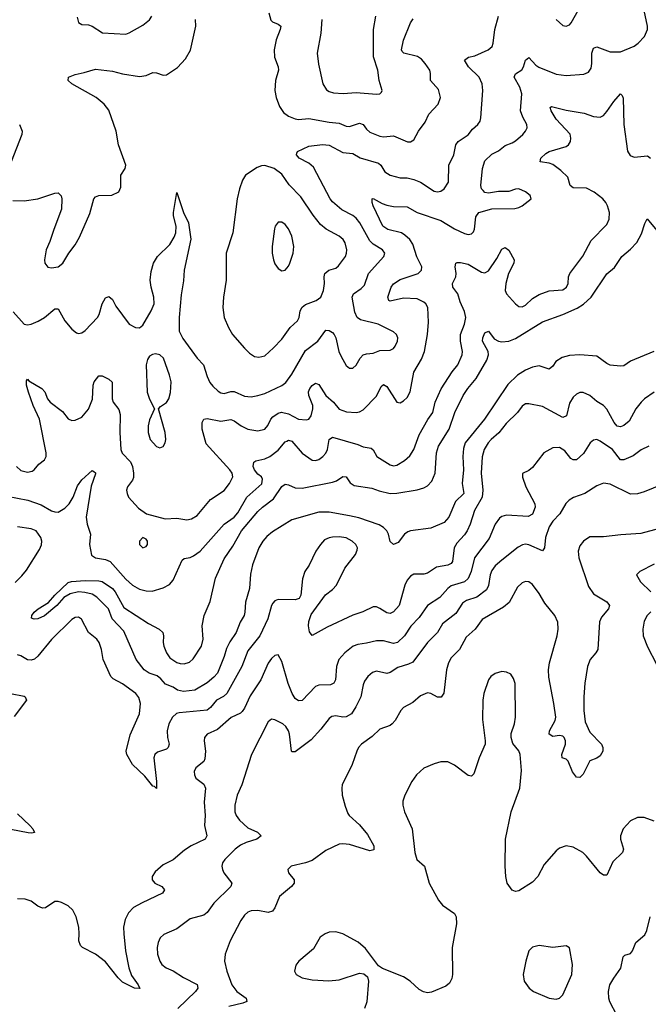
# Model space of a CAD drawing. Header units: inches. Extents: x 884691 to 1028259, y 526745 to 653629.
# Tile 149 of 241: x 994083 to 997794, y 570834 to 576649. Entities that reach past the tile are written whole.
import ezdxf

# ---------------------------------------------------------------- set-up
doc = ezdxf.new("R2010")
doc.units = ezdxf.units.IN
doc.header["$MEASUREMENT"] = 0
doc.layers.add('A9597', color=7, linetype='Continuous')

msp = doc.modelspace()

# ---------------------------------------------------------------- linework, layer by layer
at = {"layer": 'A9597', "color": 6}
for points, elevation in [([(994064.4, 574010), (994090, 573987.2), (994130, 573976.4), (994157.5, 573982.5), (994169.3, 573990.7), (994195.8, 574024.2), (994229.9, 574050.1), (994238.9, 574070), (994239.1, 574090), (994199.5, 574290), (994163.5, 574370), (994134.6, 574450), (994124, 574490), (994123, 574517), (994130, 574525.8), (994136.1, 574516.1), (994214.4, 574470), (994230.9, 574450.9), (994247.3, 574410), (994263.9, 574390), (994335.4, 574335.4), (994370, 574291.9), (994390, 574282.3), (994410, 574282.8), (994450, 574300.8), (994490, 574349.3), (994512.3, 574407.7), (994516.8, 574490), (994522.9, 574510), (994550, 574545.1), (994570, 574546.5), (994610, 574526.2), (994628.4, 574508.4), (994628.5, 574410), (994635.5, 574390), (994667.5, 574347.5), (994677.2, 574317.2), (994674.6, 574210), (994680.1, 574110), (994688.7, 574088.7), (994737, 574037), (994749.2, 574009.2), (994755.6, 573970), (994754.6, 573945.4), (994749.1, 573930), (994718.8, 573890), (994713.6, 573870), (994716.6, 573850), (994726.3, 573830), (994783.6, 573763.6), (994831.1, 573731.1), (994942, 573702), (995010, 573705.6), (995070, 573696), (995097.9, 573702.1), (995130, 573721.6), (995210, 573816.1), (995290, 573867.7), (995321.8, 573910), (995340.7, 573950), (995337, 573970), (995323.5, 573990), (995184.2, 574144.2), (995161.3, 574230), (995160.9, 574270), (995170.2, 574289.8), (995190, 574294.3), (995270, 574277.2), (995330, 574286.9), (995350, 574280.5), (995390, 574250.9), (995430, 574229.8), (995490, 574219.8), (995530.1, 574229.9), (995547.3, 574252.7), (995565.3, 574290), (995577.2, 574302.8), (995610, 574325.6), (995629.5, 574330.5), (995670, 574321.1), (995730, 574289.2), (995775.1, 574284.9), (995790, 574290.4), (995804.3, 574310), (995814.5, 574350), (995813.1, 574370), (995790.1, 574430), (995788.3, 574451.7), (995795.4, 574470), (995810, 574489.1), (995830, 574503.2), (995850, 574494.4), (995890.3, 574430.3), (995935, 574390), (995969.6, 574349.6), (996012.9, 574332.9), (996070, 574328.1), (996090, 574333.1), (996110, 574345.7), (996190, 574424.6), (996217.2, 574482.8), (996230, 574494.3), (996250, 574482.7), (996310, 574390.1), (996330, 574386.5), (996350, 574398.1), (996370, 574418.5), (996388.8, 574451.2), (996410, 574566.7), (996456.2, 574643.8), (996472.8, 574690), (996490.2, 574790.2), (996496.8, 574863.2), (996492, 574950), (996481.3, 574970), (996470, 574980), (996430, 575000.1), (996350, 575005.1), (996270, 574987.3), (996261.5, 574990), (996257.3, 575010), (996277.1, 575070), (996290.8, 575089.2), (996330, 575113.8), (996434.7, 575150), (996455.1, 575170), (996456.8, 575190), (996427.8, 575247.8), (996404.1, 575324), (996385.8, 575350), (996357.1, 575377.1), (996336.3, 575390), (996256.5, 575410), (996227.5, 575430), (996170.2, 575550), (996163.1, 575570), (996164.1, 575590), (996170, 575592.2), (996222.3, 575562.3), (996250, 575552.9), (996290, 575545.7), (996370, 575543.9), (996430, 575509.2), (996570, 575463.5), (996650, 575414.4), (996710, 575386), (996730, 575380.9), (996750, 575383.4), (996763.2, 575396.8), (996769.1, 575410.9), (996775.3, 575484.7), (996794.2, 575510), (996870, 575530.8), (997005.6, 575534.4), (997030, 575538.9), (997050, 575548.9), (997103.1, 575590), (997096.5, 575610), (997070, 575632.6), (997030, 575649.7), (997010, 575648.6), (996970, 575633.4), (996910, 575633.6), (996850, 575624.9), (996830, 575629.1), (996819.1, 575639.1), (996809.7, 575650), (996804.9, 575670), (996815.1, 575770), (996830, 575814.8), (996870, 575854), (996910, 575875.2), (996950, 575906.2), (996990, 575920.6), (997010, 575933.1), (997052.9, 575970), (997070.2, 575990), (997079.4, 576010), (997078.1, 576030), (997052.9, 576072.9), (997039.3, 576110), (997047.1, 576210), (997035.4, 576250), (997002.8, 576310), (997011, 576329), (997047.3, 576352.7), (997057.9, 576370), (997070, 576409), (997090, 576425.8), (997130, 576380.6), (997147.7, 576367.7), (997250, 576327.2), (997310, 576319.9), (997413.4, 576326.6), (997440.5, 576339.5), (997457.6, 576362.4), (997461.5, 576390), (997460.4, 576450), (997470, 576481.2), (997490, 576488.8), (997570, 576459.7), (997630, 576459.7), (997710, 576492.5), (997734.2, 576510), (997771.5, 576550), (997789.4, 576590), (997789.4, 576610), (997764.7, 576730)], 1800), ([(997250, 576649.7), (997290, 576614.2), (997310, 576610.1), (997330, 576618.5), (997339.4, 576630), (997407.4, 576752.6)], 1900), ([(994043.9, 574923.9), (994109.8, 574849.8), (994130, 574846.8), (994150, 574851.3), (994191.3, 574868.7), (994230, 574890), (994290, 574941), (994310, 574941.8), (994350, 574869.5), (994390, 574821.8), (994419, 574799), (994430, 574794.8), (994450, 574798.5), (994470, 574812.4), (994543.1, 574890), (994552.7, 574907.3), (994570, 574970.1), (994590, 575005.3), (994610, 575014.9), (994630, 574996.8), (994650, 574957.6), (994729.7, 574849.7), (994767.2, 574830), (994790, 574828.1), (994810, 574843.8), (994860.1, 574930), (994876.4, 574970), (994874.2, 575010), (994858.7, 575070), (994854, 575110), (994858.4, 575161.6), (994873.2, 575210), (994896.3, 575250), (994970, 575321.2), (994995.5, 575364.5), (995004.2, 575390), (995007.3, 575430), (994990.3, 575490), (994990.3, 575509.7), (995010, 575628), (995050.8, 575510.8), (995079.3, 575450), (995093.3, 575353.3), (995054.7, 575170), (995050, 575105.6), (995035.4, 575024.6), (995024.2, 574890), (995025.5, 574810), (995045.6, 574765.6), (995130.7, 574650.7), (995168.7, 574610), (995190, 574541.4), (995206.4, 574506.4), (995223.6, 574483.6), (995255, 574455), (995270, 574445.4), (995290, 574442.2), (995330, 574453.6), (995350, 574453.5), (995410, 574425.1), (995450, 574422.2), (995490, 574428.5), (995530, 574441.7), (995631.1, 574488.9), (995653.5, 574506.5), (995690, 574554.7), (995770, 574694.7), (995843.8, 574750), (995890, 574814.3), (995910, 574813.5), (995930, 574801.3), (995939, 574790), (995949.5, 574769.5), (995968, 574690), (995980.4, 574660.4), (996010, 574607.1), (996030, 574590.5), (996050, 574591.7), (996070, 574608.1), (996093.4, 574650), (996111.4, 574668.6), (996130, 574675.3), (996170, 574679.4), (996210, 574695.2), (996270, 574696.8), (996290, 574707.8), (996299.6, 574720.4), (996313.9, 574750), (996315.1, 574770), (996307.8, 574790), (996290, 574804.9), (996199.4, 574850), (996096.1, 574876.1), (996075.8, 574890), (996061.7, 574921.7), (996045.7, 575010), (996054.2, 575030), (996098.7, 575061.3), (996118.1, 575081.9), (996141.7, 575150), (996232.6, 575250), (996238.1, 575270), (996225, 575290), (996170, 575322.5), (996150, 575341.9), (996091.5, 575450), (996070, 575475.9), (996050, 575491.6), (995985.4, 575525.4), (995930, 575573.1), (995916.5, 575590), (995817.3, 575777.3), (995790, 575801.9), (995732.9, 575830), (995716.4, 575850), (995719.3, 575860.7), (995723.1, 575870), (995790, 575901.2), (995870, 575911.6), (995910, 575906.7), (995990, 575865.3), (996050, 575859.3), (996093.5, 575833.5), (996200.9, 575800.9), (996215.6, 575790), (996238.9, 575750), (996270, 575730.5), (996330, 575715.4), (996370, 575713.8), (996410, 575705.8), (996450, 575688.7), (996530, 575636.3), (996550, 575632.3), (996570, 575636.2), (996590, 575650.6), (996614.1, 575690), (996617.6, 575790), (996645.9, 575850), (996657.1, 575910), (996672.4, 575930), (996730.5, 575969.5), (996756.9, 576003.1), (996788, 576030), (996801.2, 576050), (996806.2, 576070), (996818.2, 576230), (996813.8, 576270), (996795.6, 576310), (996733.6, 576370), (996709.6, 576410.4), (996733.3, 576426.7), (996770, 576434.5), (996849.9, 576470), (996872.7, 576490), (996879.2, 576510), (996889.1, 576590.9), (996910, 576670)], 1900), ([(994422.7, 576662.7), (994430, 576632.4), (994450, 576620.7), (994490, 576618.9), (994510, 576610.6), (994571.7, 576571.7), (994710, 576563.5), (994730, 576570.1), (994810, 576616.7), (994850, 576647.2), (994862.9, 576670)], 2100), ([(995554.6, 576690), (995565.2, 576645.2), (995575.8, 576635.8), (995610, 576622.7), (995623.9, 576610), (995620.8, 576590), (995596.9, 576530), (995586.4, 576470), (995586.6, 576426.6), (995609.2, 576370), (995610.8, 576350), (995592.8, 576290), (995589.7, 576230.3), (995597.9, 576190), (995616.3, 576136.3), (995641, 576101), (995670, 576078.1), (995710, 576062.5), (995730, 576059.3), (995790, 576066), (995910, 576044.1), (995970, 576037.8), (996010, 576019.1), (996030, 576017.6), (996090, 576038), (996110, 576029), (996130, 576002.7), (996150, 575985.4), (996210, 575960.2), (996230, 575956.6), (996290, 575962.3), (996372.6, 575927.4), (996390, 575926.7), (996410, 575939.6), (996436.9, 575990), (996477.4, 576042.6), (996498.5, 576090), (996553.6, 576150), (996568.2, 576190), (996556, 576236), (996509.3, 576290), (996509.3, 576330), (996504.1, 576350), (996476.5, 576390), (996454.6, 576414.7), (996431.3, 576431.3), (996350.8, 576450), (996341.6, 576461.6), (996337.3, 576470), (996350, 576528.1), (996391, 576630), (996405.9, 576654.1)], 2000), ([(995866.1, 576650), (995860.4, 576570), (995839.2, 576450), (995846.5, 576386.5), (995873, 576270), (995894.8, 576234.8), (995910, 576224.4), (995936.4, 576216.4), (995993.3, 576213.3), (996070, 576218), (996190.3, 576209.7), (996209.9, 576210.1), (996219.8, 576220.2), (996223.1, 576230), (996204.7, 576290), (996198.3, 576350), (996172.3, 576430), (996172.7, 576590), (996186.1, 576670)], 2100), ([(994041.6, 575581.6), (994110, 575579.8), (994190, 575590.9), (994290, 575624.8), (994310, 575625.8), (994319, 575619), (994327.6, 575607.6), (994331.4, 575590), (994329, 575530), (994283.6, 575410), (994261.8, 575338.2), (994239.2, 575290), (994229, 575230), (994231.7, 575210), (994250, 575187.1), (994270, 575184), (994309.8, 575190), (994338.6, 575210), (994372.4, 575270), (994410, 575318.7), (994435.5, 575364.5), (994496.4, 575503.6), (994519.8, 575590), (994530, 575601.6), (994550, 575611.1), (994626.9, 575613.1), (994668.3, 575631.7), (994679.5, 575660.5), (994681, 575730), (994706.1, 575770), (994709.6, 575790), (994666.4, 575910), (994652.7, 575990), (994610, 576114.2), (994581, 576150), (994534.6, 576190), (994390.3, 576270), (994368.3, 576290), (994371.4, 576310), (994410, 576325), (994463.7, 576336.3), (994530, 576357.3), (994630, 576344.6), (994690, 576329.4), (994790, 576313.2), (994830, 576318.3), (994870, 576336.6), (994890, 576335.6), (994930, 576320.1), (994950, 576322.8), (995013.8, 576366.2), (995062.1, 576417.8), (995091, 576469), (995123.9, 576610), (995121.2, 576650)], 2000), ([(994010, 573835.8), (994131.8, 573811.8), (994210, 573783.4), (994270, 573748.8), (994290, 573741.8), (994310, 573741), (994350, 573764.4), (994374.7, 573790), (994399.5, 573830), (994424.6, 573895.4), (994450, 573930.5), (994510, 573986.1), (994520.4, 573980.4), (994530, 573971.8), (994530, 573966.3), (994505.4, 573894.6), (994474.7, 573710), (994480.6, 573670), (994501.5, 573610), (994495, 573550), (994507.5, 573487.5), (994530.2, 573470.2), (994590, 573461.9), (994618, 573450), (994710, 573344.3), (994750, 573309.3), (994790, 573285.8), (994830, 573276.3), (994865.3, 573274.7), (994930, 573292.8), (994967, 573313), (994990, 573338.2), (995042.4, 573457.6), (995053.3, 573466.7), (995090, 573473.5), (995110, 573482.2), (995149.1, 573510.9), (995291.1, 573668.9), (995350, 573711.2), (995370, 573736), (995423.9, 573830), (995511.8, 573908.2), (995516.2, 573936.2), (995510.6, 573950), (995490, 573965.1), (995469.2, 573990), (995462, 574010), (995464.9, 574035.1), (995476.7, 574043.3), (995530, 574056.2), (995559.1, 574070), (995610, 574107), (995650, 574155), (995659.5, 574160.5), (995670, 574165.9), (995690, 574159.3), (995750, 574088.1), (995810, 574048.1), (995830, 574046), (995850, 574052.1), (995873.1, 574070), (995890.3, 574089.7), (995900.4, 574110), (995910, 574170.1), (995930, 574183.2), (996079.6, 574139.6), (996110, 574126.4), (996158, 574118), (996170, 574109), (996191.3, 574070), (996270, 574019.6), (996290, 574015), (996310, 574018), (996355.2, 574044.8), (996386.7, 574073.3), (996409.6, 574110.4), (996442.5, 574197.5), (996492.5, 574287.5), (996521.3, 574330), (996536.9, 574390), (996570.9, 574469.1), (996636.9, 574570), (996669.8, 574610), (996694.5, 574670), (996697.5, 574690), (996685.7, 574750), (996685.2, 574790), (996710, 574850), (996717.5, 574890), (996710, 574925.3), (996683.1, 574983.1), (996669.3, 575029.3), (996640.7, 575070), (996639.3, 575090), (996657.8, 575130), (996660.7, 575150), (996655, 575190), (996657.4, 575210), (996665.3, 575214.7), (996685.1, 575214.9), (996730, 575204.7), (996810, 575157.7), (996830, 575153.4), (996850, 575165.5), (996901, 575239), (996930, 575294.2), (996950, 575303.7), (996970, 575288.2), (997002.5, 575230), (997001.1, 575210), (996968.1, 575150), (996953.3, 575090), (996950, 575050), (996957.5, 575030), (997010, 574970.1), (997030, 574954.5), (997050, 574953.8), (997070, 574963.6), (997110, 575002.5), (997150, 575025.1), (997210, 575047), (997290, 575053), (997311.8, 575068.2), (997320.5, 575090), (997323.9, 575130), (997331.7, 575150), (997406.9, 575253.1), (997456.2, 575343.8), (997550, 575439.1), (997563.6, 575470), (997564.6, 575510), (997554.2, 575550), (997543.8, 575570), (997526.3, 575590), (997474.2, 575630), (997430, 575653.6), (997350, 575655.7), (997333, 575670), (997318.7, 575718.7), (997278.8, 575758.8), (997230, 575793.3), (997210, 575802.3), (997156.4, 575810), (997159.1, 575830), (997190, 575858.6), (997210, 575870.7), (997310, 575900.3), (997323.2, 575910), (997334.7, 575930), (997338, 575950), (997332.7, 575972.7), (997250, 576061.9), (997221.8, 576110), (997215.8, 576130), (997223.3, 576136.7), (997310, 576113.4), (997416.2, 576096.2), (997470, 576076.6), (997510, 576072.9), (997530, 576083.5), (997550, 576105.9), (997590, 576165.5), (997630.9, 576210.9), (997640.5, 576200.5), (997645.2, 576185.2), (997650.7, 576030), (997671.7, 575871.7), (997687.5, 575847.5), (997710, 575836.6), (997790, 575844.8), (997808, 575830)], 1700), ([(994081.4, 576030), (994097.8, 575990), (994094.9, 575970), (994033.1, 575810)], 2000), ([(997827, 574690), (997690, 574632.1), (997650, 574604.4), (997630, 574602.2), (997570, 574608.3), (997550, 574617.6), (997490, 574661.3), (997390, 574670.3), (997330, 574665.8), (997285.6, 574654.4), (997248.9, 574631.1), (997230, 574602.2), (997210, 574584.9), (997150, 574604.1), (997110, 574597.5), (997070, 574579.2), (997022.3, 574550), (996965.2, 574494.8), (996827, 574290), (996713.8, 574150), (996702.7, 574117.3), (996699.5, 574070), (996703.4, 573990), (996695.4, 573910), (996704.9, 573850), (996657, 573803), (996616.5, 573710), (996590, 573680.2), (996510, 573645.4), (996390, 573630.5), (996375, 573625), (996354.6, 573610), (996318.2, 573561.8), (996290, 573549.6), (996270, 573566.6), (996260.1, 573610), (996249.7, 573630), (996230.8, 573650.8), (996206, 573666), (996086.2, 573706.2), (996030, 573719.8), (995910, 573740), (995850, 573739.8), (995690, 573695.6), (995575.8, 573624.2), (995542.5, 573597.5), (995519.4, 573570), (995495.1, 573530), (995458.2, 573430), (995446.2, 573373.8), (995440.4, 573290), (995416, 573210), (995413.2, 573150), (995407.8, 573130), (995385.4, 573090), (995361.3, 573030), (995324.3, 572975.7), (995304.2, 572935.8), (995290, 572887.6), (995251.6, 572790), (995230, 572765.4), (995190, 572732.2), (995117.7, 572690), (995050, 572682.4), (995015.3, 572690), (994990, 572706.8), (994943.9, 572723.9), (994916.2, 572756.2), (994893.9, 572773.9), (994847.6, 572790), (994817.3, 572810), (994770, 572871.1), (994696.9, 573036.9), (994629.5, 573110), (994608.2, 573170), (994538, 573238), (994510, 573256), (994466.9, 573266.9), (994430, 573270), (994381.7, 573258.3), (994342.7, 573237.3), (994301.7, 573190), (994230, 573128.6), (994190, 573111.1), (994168.6, 573108.6), (994153.6, 573113.6), (994153.8, 573130), (994168.8, 573150), (994191.7, 573170), (994253.5, 573206.5), (994290, 573251.3), (994370, 573325.8), (994388.2, 573331.8), (994470, 573337.7), (994550, 573335.7), (994570, 573330.8), (994630, 573290.2), (994647.2, 573270), (994697.8, 573177.8), (994842.9, 573082.9), (994906.9, 573050), (994927.9, 573030), (994932.9, 573010), (994930.8, 572970), (994934.9, 572950), (994949.3, 572909.3), (994970, 572881.1), (995010, 572853.6), (995030, 572846.4), (995054.3, 572845.7), (995085.3, 572854.7), (995106.4, 572873.6), (995157.4, 572950), (995165.4, 572990), (995161, 573070), (995171.9, 573130), (995207.7, 573212.3), (995238.2, 573350), (995290, 573464.4), (995341.2, 573538.8), (995392.7, 573630), (995490, 573744.1), (995516.5, 573770), (995581, 573819), (995630, 573892.7), (995650, 573906.7), (995670, 573902.6), (995710, 573884), (995750, 573881.9), (995930, 573918.1), (995953.8, 573926.2), (995990.6, 573950.6), (996010, 573949.2), (996034.5, 573914.5), (996057.1, 573897.1), (996162.7, 573882.7), (996205.8, 573865.8), (996270, 573851.5), (996310, 573852.3), (996430, 573873), (996470, 573884.3), (996490, 573895.1), (996517.2, 573922.8), (996537, 573970), (996543.6, 574090), (996556.4, 574130), (996618.7, 574230), (996651.6, 574330), (996701.9, 574430), (996728.6, 574471.4), (996777.3, 574530), (996841.4, 574638.6), (996850.3, 574670), (996849.7, 574690), (996815.9, 574750), (996816.6, 574770), (996830, 574798.5), (996850, 574809.7), (996883.8, 574763.9), (996909.6, 574749.6), (996930, 574746), (996970, 574749.7), (997010, 574766.4), (997170, 574863.8), (997290, 574906.8), (997375.1, 574944.9), (997411.9, 574968.1), (997456.8, 575010), (997550, 575147.5), (997593.9, 575186.1), (997638.9, 575250), (997690, 575293.7), (997726.9, 575333.1), (997755.2, 575384.8), (997774.6, 575445.4), (997788.1, 575471.9), (997843.9, 575403.9)], 1600), ([(997830, 574448.4), (997772.8, 574410), (997751.3, 574390), (997720.3, 574350), (997681.3, 574278.7), (997650, 574251.6), (997630, 574243.8), (997610, 574249), (997592.2, 574270), (997550, 574348.8), (997530, 574369.5), (997490, 574393.1), (997450, 574429.4), (997410, 574447.2), (997390, 574446.7), (997370, 574438.1), (997350, 574419.9), (997330, 574384.9), (997310.8, 574309.2), (997290, 574298.6), (997170, 574363.9), (997090, 574380.6), (997070, 574379.9), (997050, 574367.3), (997021.9, 574330), (996955.2, 574264.8), (996911.5, 574208.5), (996867.2, 574170), (996849.3, 574150), (996825.6, 574110), (996812.9, 574067.1), (996807.1, 573970), (996816.5, 573870), (996812.8, 573830), (996768.7, 573750), (996743, 573670), (996725, 573630), (996710, 573607.5), (996663, 573557), (996648, 573530), (996638.7, 573450), (996630, 573437.2), (996610, 573427.1), (996543.7, 573416.3), (996490, 573379.7), (996470, 573374.8), (996410, 573374.8), (996390, 573362.9), (996370, 573338.5), (996356.6, 573310), (996324.4, 573190), (996290, 573151.9), (996270, 573142.7), (996250, 573145.6), (996210, 573172.4), (996190, 573181), (996170, 573181.9), (996108.3, 573151.8), (996050, 573132.4), (995898.3, 573061.7), (995810, 573011.5), (995793.2, 573033.2), (995788.2, 573070), (995790, 573094.3), (995804, 573136), (995887.7, 573252.3), (995930, 573283.9), (995953, 573310), (996001.8, 573410), (996065.3, 573490), (996075.6, 573515.6), (996077.2, 573530), (996068.6, 573550), (996045.7, 573570), (996010, 573588.8), (995970, 573593.9), (995930, 573592.8), (995910, 573589.3), (995883.6, 573576.4), (995858.7, 573550), (995831.7, 573510), (995791.9, 573428.1), (995766.8, 573390), (995752.6, 573347.4), (995742, 573250), (995733, 573230), (995710, 573223.3), (995610, 573225.4), (995590, 573217.3), (995577.1, 573202.9), (995569.5, 573190), (995547.3, 573110), (995500.7, 573010), (995430, 572921.3), (995394.7, 572830), (995305.5, 572670), (995287.2, 572652.8), (995245.8, 572630), (995210, 572587.5), (995190, 572571.7), (995024.2, 572555.8), (995008.5, 572551.5), (994985.4, 572530), (994963.8, 572490), (994953.8, 572450), (994955.9, 572410), (994964.7, 572370), (994960.6, 572350), (994950, 572341.3), (994896, 572324), (994881.4, 572310), (994874.1, 572290), (994890.6, 572149.4), (994890, 572108.7), (994879.8, 572119.8), (994870, 572121.6), (994821, 572181), (994749.8, 572249.8), (994716.3, 572310), (994711.8, 572330), (994734.7, 572425.3), (994790.5, 572550), (994795.8, 572610), (994786.6, 572646.6), (994768, 572670), (994690, 572725.9), (994635.6, 572755.6), (994621.1, 572770), (994575.5, 572870), (994565.2, 572930), (994552.7, 572970), (994538.4, 572990), (994489.9, 573029.9), (994448.9, 573108.9), (994430, 573119.6), (994410, 573118.2), (994390, 573106), (994270, 572988.4), (994190.1, 572889.9), (994170, 572872), (994150, 572865.9), (994130, 572867.8), (994090, 572892.1), (994070, 572898.6)], 1700), ([(997796.9, 574130), (997752.4, 574107.6), (997706, 574074), (997650, 574048.9), (997630, 574050.3), (997583.9, 574110), (997510, 574160), (997490, 574168.8), (997470, 574166.1), (997451.7, 574150), (997412.7, 574087.3), (997370, 574049.8), (997350, 574049.6), (997337.9, 574057.9), (997302.3, 574102.3), (997270, 574121.6), (997230, 574121.3), (997178.5, 574090), (997110, 574004.8), (997090, 573986), (997052.1, 573968), (997052.4, 573947.6), (997072.3, 573890), (997124.8, 573790), (997125.7, 573770), (997110, 573729.4), (997085.8, 573714.2), (996956.5, 573723.5), (996930, 573715.1), (996915.7, 573704.3), (996890.9, 573669.1), (996854.5, 573585.5), (996768.4, 573471.6), (996747.6, 573390), (996730, 573349.4), (996709.5, 573330), (996630, 573305.3), (996610.2, 573289.8), (996564, 573236), (996490.1, 573189.9), (996441.4, 573118.6), (996393.1, 573066.9), (996355, 573010), (996312.9, 572970), (996290, 572964.8), (996230, 572980.4), (996190, 572981.3), (996130, 572966), (996080.4, 572959.6), (996051.5, 572948.5), (996002.4, 572910), (995966.8, 572870), (995953, 572830), (995947.9, 572750), (995938, 572730), (995918.4, 572721.6), (995850, 572719.4), (995830, 572710.6), (995750, 572629), (995730, 572626.8), (995710, 572640.2), (995691.5, 572670), (995668.3, 572728.3), (995630, 572859), (995610, 572897.8), (995590, 572894.7), (995570, 572876.7), (995550, 572848.3), (995506.2, 572750), (995443.7, 572656.3), (995410, 572582.4), (995396.9, 572563.1), (995386.2, 572553.8), (995331.5, 572528.5), (995250, 572456.9), (995189.7, 572430.3), (995175.1, 572410), (995172.4, 572390), (995180.7, 572330), (995176.6, 572283.4), (995170, 572268.5), (995122.7, 572230), (995113.5, 572210), (995114.5, 572190), (995123.7, 572170), (995170, 572134.4), (995180.9, 572110), (995172.1, 572027.9), (995178.6, 571950), (995175.1, 571890), (995187.5, 571830), (995178.4, 571810), (995094.5, 571770), (995056.3, 571743.7), (994990, 571687), (994930, 571657.1), (994882.6, 571617.4), (994865.3, 571590), (994865.6, 571570), (994880.1, 571550), (994921.9, 571530), (994938.3, 571510), (994927.1, 571490), (994805.6, 571434.4), (994754.3, 571405.7), (994725.1, 571374.9), (994705, 571335), (994696.3, 571290), (994697.6, 571250), (994707.2, 571150), (994727.5, 571050), (994743.5, 571003.5), (994782.3, 570950), (994791.6, 570928.4), (994761.8, 570930), (994690, 570965.9), (994665.2, 570990), (994590, 571085.2), (994530.4, 571130.4), (994453.1, 571170), (994441.4, 571181.4), (994432.4, 571210), (994435.1, 571250), (994431.3, 571290), (994416, 571350), (994396.6, 571390), (994370, 571414.9), (994330, 571436), (994310, 571442.2), (994290, 571442), (994235.8, 571404.2), (994217.6, 571402.4), (994190, 571414.3), (994150, 571442.4), (994115, 571455), (994070, 571457.1)], 1800), ([(997876.4, 573903.6), (997770, 573859.7), (997730, 573847.9), (997690, 573847.6), (997570, 573906.3), (997530, 573912.4), (997490, 573896.3), (997420.5, 573850), (997353.6, 573826.4), (997328, 573812), (997307.8, 573792.2), (997272.4, 573730), (997230, 573688.2), (997210, 573654.3), (997188.3, 573590), (997182, 573530), (997170, 573511.8), (997090, 573547.4), (997070, 573551.1), (997051.7, 573548.3), (997026, 573534), (996930, 573457.5), (996890, 573422.7), (996870, 573396.2), (996860.8, 573370), (996851.6, 573308.4), (996838.4, 573281.6), (996781.2, 573238.8), (996720.9, 573219.1), (996696.8, 573203.2), (996657.9, 573142.1), (996579.7, 573080.3), (996549.7, 573030), (996489.8, 572970.2), (996405, 572855), (996377.8, 572842.2), (996316.4, 572823.6), (996270, 572794), (996251.3, 572788.7), (996190, 572801.7), (996165.4, 572794.6), (996138.1, 572770), (996118.2, 572741.8), (996110, 572720.2), (996097, 572650), (996068.1, 572590), (996041.4, 572550), (996010, 572531.7), (995990, 572530.5), (995950, 572537.3), (995926.8, 572533.2), (995910, 572521.1), (995861.9, 572458.1), (995804.3, 572395.7), (995710, 572324.6), (995690, 572324.9), (995687.2, 572330), (995675.5, 572430), (995670, 572450), (995654.6, 572474.6), (995636.8, 572490), (995590, 572514.8), (995570, 572517.4), (995550, 572501.7), (995452.3, 572310), (995393.6, 572130), (995367.2, 572070), (995352.9, 572010), (995354, 571970), (995360.8, 571950), (995380.9, 571920.9), (995430, 571876.4), (995486.9, 571850), (995508.4, 571830), (995482.2, 571810), (995419.6, 571790), (995386.8, 571773.2), (995356, 571750), (995293.6, 571690), (995281, 571670), (995277.1, 571650), (995279.6, 571630), (995287.7, 571610), (995334.8, 571550), (995329.8, 571530), (995230, 571431.7), (995190, 571375.6), (995170, 571361.2), (995090, 571339.5), (995010, 571279.9), (994934.4, 571245.6), (994913.2, 571226.8), (994901.1, 571198.9), (994895.3, 571170), (994897, 571130), (994909.8, 571090), (994922.8, 571070), (994948.6, 571050), (994990, 571031.4), (995050, 570993.5), (995130, 570951.1), (995135, 570930), (995120.4, 570910), (995016.4, 570810)], 1900), ([(994055.5, 573324.5), (994095.5, 573364.4), (994122.8, 573397.2), (994199.7, 573520.3), (994212, 573548), (994213.8, 573570), (994208.7, 573591.3), (994179.8, 573630), (994150, 573642.7), (994070, 573653.1)], 1700), ([(997890, 573651.8), (997750, 573614.7), (997632.5, 573607.5), (997530, 573593.9), (997450, 573593.9), (997410.9, 573569.1), (997390, 573541.1), (997380.8, 573510), (997383.4, 573470), (997441.6, 573301.6), (997470, 573259.1), (997550, 573211.7), (997564.5, 573190), (997559.3, 573170), (997519, 573121), (997506.2, 573093.8), (997495.5, 572930), (997485.5, 572910), (997452, 572870), (997434.5, 572830), (997420, 572730), (997414.4, 572650), (997414, 572570), (997422.5, 572502.5), (997450, 572441.1), (997518.5, 572370), (997526.6, 572350), (997525.4, 572330), (997510, 572301.4), (997490, 572287.5), (997448.7, 572271.3), (997410, 572194.2), (997390, 572174.4), (997370, 572174.8), (997346.2, 572206.2), (997320.5, 572270), (997310, 572281.2), (997286.2, 572290), (997284.3, 572310), (997304.9, 572370), (997306.1, 572390), (997297.6, 572410), (997290, 572417.6), (997270, 572421.3), (997230, 572415.6), (997209.2, 572429.3), (997211, 572450), (997245.5, 572510), (997247.5, 572530), (997237.3, 572610), (997207.1, 572767.1), (997205.1, 572810), (997211.7, 572850), (997257.2, 573010), (997262.4, 573050), (997259.6, 573090), (997241.8, 573130), (997184, 573204), (997150, 573259.9), (997110, 573313.8), (997090, 573329.2), (997070, 573330.8), (997050, 573323.9), (997022.1, 573297.9), (996973, 573207), (996940.1, 573179.9), (996814.1, 573105.9), (996772.1, 573050), (996718.5, 573001.5), (996679.1, 572930), (996630, 572880.3), (996614.4, 572850), (996603.7, 572810), (996588.1, 572671.9), (996572, 572648), (996550, 572647.9), (996510, 572670.2), (996490, 572672.8), (996450, 572656.7), (996403.5, 572616.5), (996350, 572587.4), (996333.8, 572570), (996299.9, 572510), (996282.1, 572490), (996270, 572480.8), (996210, 572458.1), (996164.3, 572415.7), (996100.6, 572370), (996083.8, 572350), (996072.9, 572330), (996045.6, 572250), (995987.4, 572130), (995984.2, 572110), (995987.5, 572070), (996003.9, 572003.9), (996020.9, 571960.9), (996027.8, 571950), (996090, 571893.7), (996136.7, 571836.7), (996173.4, 571770), (996174.1, 571745.9), (996150, 571741.2), (996030, 571778.4), (995990, 571782.2), (995970, 571779.2), (995890, 571742.3), (995810, 571683.5), (995770, 571669.6), (995685.5, 571650), (995666.9, 571630), (995669.5, 571610.5), (995703.1, 571570), (995703.7, 571550), (995688.2, 571530), (995617.2, 571470), (995590, 571404.4), (995575.9, 571384.1), (995550, 571375.9), (995490, 571387.3), (995450, 571387.1), (995430, 571378.6), (995410, 571361.5), (995388.8, 571330), (995326.1, 571210), (995297.1, 571130), (995293, 571090), (995305.3, 571030), (995335.9, 570950), (995365.6, 570910), (995420.7, 570870), (995423.7, 570850), (995399.6, 570840.4), (995317.9, 570822.1)], 2000), ([(997830, 573433.5), (997744, 573390), (997724.1, 573370), (997748.8, 573330), (997810.3, 573270.3)], 2100), ([(997810, 573151.5), (997788.6, 573130), (997770, 573096.2), (997763.1, 573050), (997764.2, 573010), (997790, 572945), (997842.7, 572842.7)], 2100), ([(997830, 571915.4), (997770, 571937.7), (997730, 571937), (997690, 571917.6), (997645.7, 571870), (997630.4, 571830), (997631.1, 571810), (997647.6, 571750), (997642.9, 571730), (997584.7, 571675.3), (997550, 571597.8), (997530, 571597.5), (997510, 571610.8), (997430, 571709.9), (997406.9, 571730), (997350, 571762.7), (997310, 571769.2), (997270, 571757.3), (997250, 571741.5), (997179.6, 571660.4), (997142.9, 571590), (997110, 571555), (997030, 571504.1), (997010, 571500.6), (996990, 571508.2), (996962.1, 571550), (996952.7, 571590), (996949.1, 571649.1), (996952, 571810), (996984.6, 571970), (997035, 572110), (997045.4, 572214.6), (997038.4, 572310), (997030.4, 572330.4), (996995.3, 572375.3), (996985.1, 572410), (996985.7, 572434.3), (997004.1, 572490), (997010.8, 572530), (997008.2, 572728.2), (996999.2, 572759.2), (996983, 572783), (996956.6, 572796.6), (996930, 572798.7), (996890, 572788.1), (996865.2, 572770), (996850, 572749.8), (996823, 572670), (996816.6, 572630), (996815.8, 572515.8), (996831.7, 572390), (996830.5, 572370), (996795.4, 572290), (996765.2, 572194.8), (996750, 572180.8), (996730, 572184.9), (996650, 572247), (996610, 572266.5), (996570, 572266.2), (996530, 572254.9), (996470, 572227.8), (996426.1, 572190), (996399.1, 572150), (996356.5, 572070), (996345.6, 572034.4), (996345.5, 572010), (996355.2, 571970), (996400.8, 571870), (996415.5, 571730), (996427.2, 571690), (996473.3, 571650), (996500.4, 571550), (996554.8, 571450), (996580.3, 571420.3), (996649.4, 571370), (996659.8, 571350), (996661.5, 571310), (996635.5, 571170), (996637.9, 571010), (996634, 570986), (996621.4, 570958.6), (996599, 570941), (996514.9, 570905.1), (996490, 570903), (996468.1, 570908.1), (996441.7, 570921.7), (996387.8, 570970), (996350, 570995.9), (996225.6, 571045.6), (996201.6, 571061.6), (996124.3, 571164.3), (996081.7, 571201.7), (995990, 571251.4), (995950, 571262), (995910, 571259.9), (995886.3, 571250), (995857.2, 571230), (995817.9, 571162.1), (995731.4, 571090), (995713.8, 571066.2), (995705.3, 571030), (995715.9, 571010), (995750, 570989.8), (995810, 570978.6), (995907.9, 570972.1), (995970, 570978.5), (996090, 571017.5), (996115, 571015), (996135.9, 570995.9), (996142.5, 570970), (996131.6, 570848.4), (996118.7, 570810)], 2100), ([(994029.5, 572669.4), (994110, 572653.3), (994116.2, 572650), (994122.7, 572630), (994050, 572533.4)], 1700), ([(994070, 571958.7), (994143, 571890), (994160.8, 571870), (994171.3, 571848.7), (994155.5, 571844.5), (994133, 571847), (994030, 571866.6)], 1700), ([(997609.3, 570769.3), (997568.1, 570848.1), (997561.5, 570870), (997558.6, 570910), (997567.3, 570950), (997590, 570989), (997633.1, 571046.9), (997646.2, 571113.8), (997656.1, 571123.9), (997690, 571135.3), (997701.2, 571150), (997720.3, 571199.7), (997774.6, 571245.4), (997786.1, 571270), (997804.8, 571350)], 2100)]:
    msp.add_lwpolyline(points, dxfattribs=dict(at, elevation=elevation))
for points, elevation in [([(995530, 575788.2), (995510, 575785.7), (995485, 575775), (995417, 575730), (995398.9, 575701.1), (995380.7, 575650), (995366.9, 575590), (995341.2, 575390), (995303, 575270), (995301.3, 575110), (995285.8, 575010), (995281.7, 574950), (995290.1, 574890), (995315, 574830), (995340.3, 574790), (995410, 574709.2), (995439.4, 574679.4), (995470, 574659.7), (995494.9, 574654.9), (995530, 574664.5), (995582.2, 574710), (995630, 574762.4), (995680.5, 574830), (995724, 574870), (995732.4, 574890), (995739.6, 574930), (995750, 574951), (995770, 574966.7), (995832.5, 574990), (995860.6, 575010), (995877.6, 575050), (995882, 575090), (995880.1, 575130), (995885, 575150), (995909, 575170), (995950, 575181.9), (995964.9, 575195.1), (996005.8, 575250), (996012.8, 575270), (996013.6, 575290), (996004.9, 575330), (995992.4, 575350), (995969.1, 575370), (995892.2, 575412.2), (995859.6, 575439.6), (995815.2, 575495.2), (995743.3, 575603.2), (995674.2, 575674.2), (995630, 575737.3), (995585.9, 575770)], 2000), ([(995610, 575453.4), (995590.9, 575430), (995586.8, 575413.2), (995573.4, 575310), (995572.8, 575270), (995580.7, 575230), (995590, 575207.7), (995610, 575180.2), (995630, 575166), (995650, 575170.2), (995670, 575192.9), (995678.5, 575210), (995698.6, 575270), (995700.9, 575310), (995689.6, 575370), (995670, 575414.1), (995650, 575438.8), (995630, 575452.7)], 2100), ([(994885.1, 574674.9), (994867.7, 574672.3), (994850, 574661.7), (994838, 574642), (994829.4, 574610), (994835.9, 574450), (994850, 574408.7), (994878, 574350), (994850, 574284.8), (994842.5, 574250), (994841.4, 574210), (994853, 574170), (994890, 574128.9), (994910, 574119.9), (994930, 574128.3), (994941.1, 574150), (994944.9, 574170), (994942.5, 574210), (994902, 574350), (994915.3, 574364.7), (994950, 574388.7), (994963.4, 574410), (994973.2, 574446.8), (994976.5, 574510), (994967.4, 574550), (994932.5, 574650), (994910, 574670.2)], 1900), ([(994810, 573590.7), (994790.1, 573570), (994790.1, 573550), (994810, 573529.4), (994830, 573538.4), (994836.9, 573550), (994836.7, 573570), (994830, 573580.7)], 1800), ([(997150, 571181.3), (997110, 571172.6), (997088.4, 571150), (997070.4, 571089.6), (997055.1, 571010), (997062, 570970), (997091.1, 570930), (997117, 570910), (997209.8, 570869.8), (997250, 570865.2), (997270, 570870.6), (997290.7, 570889.3), (997342.3, 571010), (997347.7, 571070), (997330, 571167.6), (997310, 571180.3), (997230, 571170.5)], 2200)]:
    msp.add_lwpolyline(points, close=True, dxfattribs=dict(at, elevation=elevation))

doc.saveas('drawing.dxf')
